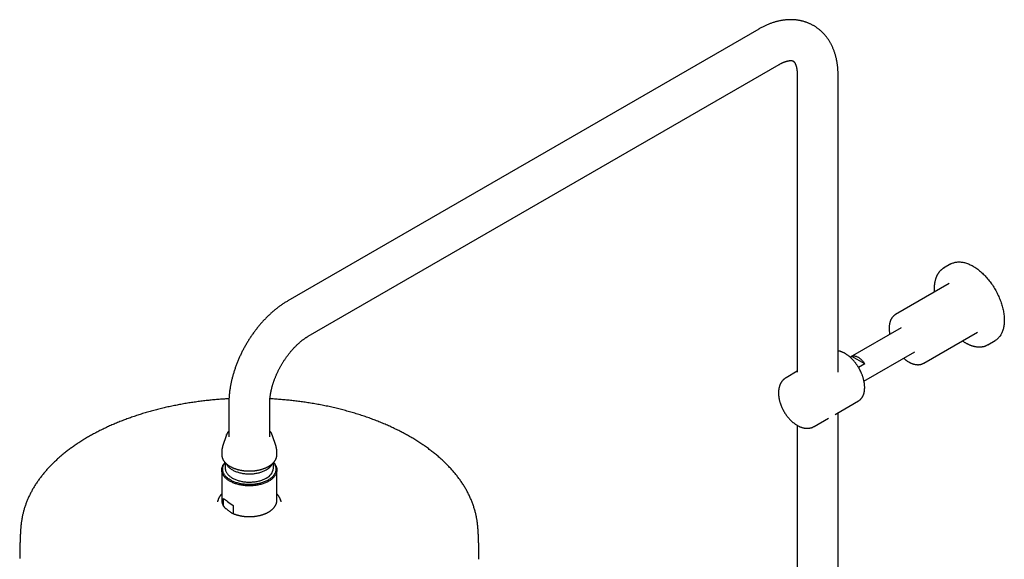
# Model space of a CAD drawing. Header units: millimetres. Extents: x 8 to 1603, y 12 to 2556.
# Tile 9 of 20: x 1076 to 1505, y 990 to 1225. Entities that reach past the tile are written whole.
import ezdxf

# ---------------------------------------------------------------- set-up
doc = ezdxf.new("R2010")
doc.units = ezdxf.units.MM

msp = doc.modelspace()

# ---------------------------------------------------------------- linework, layer by layer
at = {"color": 7, "linetype": 'Continuous', "lineweight": 30}
for p, q in [((1397.9, 1221.29), (1192.84, 1102.91)), ((1201.74, 1087.49), (1406.8, 1205.87)), ((1414.66, 1201.33), (1414.66, 1071.83)), ((1432.46, 1071.83), (1432.46, 1201.33)), ((1481.61, 1118.98), (1478.42, 1117.14)), ((1480.86, 1110.47), (1457.53, 1097)), ((1459.95, 1091.18), (1437.74, 1078.36)), ((1469.78, 1075.78), (1493.11, 1089.25)), ((1497.67, 1083.8), (1500.86, 1085.64)), ((1443.74, 1067.96), (1465.95, 1080.78)), ((1437.75, 1078.35), (1438.43, 1078.74)), ((1444.04, 1075.5), (1438.43, 1078.74)), ((1414.66, 1072.25), (1409.78, 1069.44)), ((1444.04, 1075.5), (1441.35, 1073.95)), ((1431.13, 1053.47), (1441.35, 1059.37)), ((1441.35, 1059.37), (1441.35, 1059.37)), ((1167.17, 1058.46), (1167.17, 1043.76)), ((1184.97, 1043.76), (1184.97, 1058.46)), ((1422.03, 1048.22), (1428.24, 1051.8)), ((1432.46, 762.51), (1432.46, 1054.24)), ((1414.66, 1048.7), (1414.66, 762.49)), ((1166.18, 1044.62), (1164.46, 1039.48)), ((1166.18, 1044.62), (1166.19, 1044.65)), ((1187.69, 1039.48), (1185.97, 1044.62)), ((1185.97, 1044.62), (1185.97, 1044.62)), ((1164.07, 1037.13), (1164.07, 1035.92)), ((1188.07, 1035.92), (1188.07, 1037.13)), ((1164.07, 1029.27), (1164.07, 1016.08)), ((1165.6, 1032.45), (1165.6, 1030.02)), ((1186.55, 1030.02), (1186.55, 1032.45)), ((1188.07, 1016.08), (1188.07, 1029.27)), ((1168.66, 1025.75), (1169.03, 1025.54)), ((1183.12, 1025.54), (1183.48, 1025.75)), ((1162.47, 1016.3), (1162.21, 1015.52)), ((1162.47, 1016.3), (1162.48, 1016.33)), ((1164.89, 1013.57), (1164.89, 1016.88)), ((1189.93, 1015.52), (1189.68, 1016.3)), ((1164.07, 1016.08), (1164.07, 1016.07)), ((1169.1, 1013.76), (1169.1, 1010.44)), ((1188.07, 1016.08), (1188.07, 1016.09))]:
    msp.add_line(p, q, dxfattribs=at)
at = {"color": 7, "linetype": 'Continuous', "lineweight": 30, "flags": 128}
for points in [[(1481.61, 1118.98), (1481.9, 1119.14), (1482.2, 1119.29), (1482.52, 1119.41), (1482.84, 1119.53), (1483.16, 1119.63), (1483.5, 1119.71), (1483.84, 1119.78), (1484.19, 1119.83), (1484.54, 1119.86), (1484.91, 1119.88), (1485.27, 1119.88), (1485.64, 1119.87), (1486.02, 1119.84), (1486.4, 1119.79), (1486.79, 1119.73), (1487.18, 1119.65), (1487.58, 1119.56), (1487.97, 1119.45), (1488.37, 1119.33), (1488.78, 1119.19), (1489.18, 1119.03), (1489.59, 1118.86), (1490, 1118.67), (1490.41, 1118.47), (1490.82, 1118.26), (1491.23, 1118.03)], [(1478.2, 1117.01), (1478.42, 1117.14), (1478.65, 1117.27)], [(1491.23, 1118.03), (1491.64, 1117.78), (1492.05, 1117.52), (1492.46, 1117.25), (1492.87, 1116.97), (1493.28, 1116.67), (1493.68, 1116.35), (1494.09, 1116.03), (1494.49, 1115.69), (1494.89, 1115.34), (1495.28, 1114.98), (1495.67, 1114.6), (1496.06, 1114.22), (1496.44, 1113.82), (1496.82, 1113.42), (1497.19, 1113), (1497.56, 1112.58), (1497.92, 1112.14), (1498.27, 1111.7), (1498.62, 1111.24), (1498.96, 1110.78), (1499.3, 1110.31), (1499.63, 1109.84), (1499.95, 1109.35), (1500.26, 1108.86), (1500.56, 1108.37), (1500.86, 1107.87), (1501.14, 1107.36), (1501.42, 1106.85), (1501.69, 1106.34), (1501.95, 1105.82), (1502.19, 1105.3), (1502.43, 1104.77), (1502.66, 1104.24), (1502.88, 1103.72), (1503.09, 1103.19), (1503.28, 1102.66), (1503.47, 1102.13), (1503.64, 1101.59), (1503.81, 1101.06), (1503.96, 1100.54), (1504.1, 1100.01), (1504.23, 1099.48), (1504.34, 1098.96), (1504.45, 1098.44), (1504.54, 1097.93), (1504.62, 1097.41), (1504.69, 1096.91), (1504.74, 1096.4), (1504.79, 1095.91), (1504.82, 1095.41), (1504.84, 1094.93), (1504.84, 1094.45), (1504.84, 1093.98), (1504.82, 1093.52), (1504.79, 1093.06), (1504.74, 1092.61), (1504.69, 1092.18), (1504.62, 1091.75), (1504.54, 1091.33), (1504.45, 1090.92), (1504.34, 1090.52), (1504.23, 1090.13), (1504.1, 1089.75), (1503.96, 1089.39), (1503.81, 1089.03), (1503.64, 1088.69), (1503.47, 1088.36), (1503.28, 1088.05), (1503.09, 1087.74), (1502.88, 1087.45), (1502.66, 1087.18), (1502.43, 1086.91), (1502.19, 1086.66), (1501.95, 1086.43), (1501.69, 1086.21), (1501.42, 1086), (1501.14, 1085.81), (1500.86, 1085.64), (1500.86, 1085.64)], [(1497.91, 1083.94), (1497.67, 1083.8), (1497.45, 1083.68)], [(1438.43, 1078.74), (1438.61, 1078.81), (1438.8, 1078.87), (1439, 1078.9), (1439.2, 1078.92), (1439.41, 1078.93), (1439.63, 1078.91), (1439.85, 1078.88), (1440.07, 1078.83), (1440.3, 1078.77), (1440.53, 1078.69), (1440.77, 1078.59), (1441, 1078.48), (1441.24, 1078.35), (1441.47, 1078.2), (1441.71, 1078.05), (1441.94, 1077.87), (1442.17, 1077.69), (1442.4, 1077.49), (1442.63, 1077.28), (1442.85, 1077.05), (1443.06, 1076.82), (1443.27, 1076.57), (1443.48, 1076.32), (1443.67, 1076.05), (1443.86, 1075.78), (1444.04, 1075.5)], [(1164.07, 1035.92), (1164.08, 1035.79), (1164.08, 1035.73)], [(1188.07, 1035.71), (1188.07, 1035.79), (1188.07, 1035.92)], [(1183.44, 1023.81), (1183.07, 1023.65), (1182.7, 1023.5), (1182.31, 1023.35), (1181.91, 1023.22), (1181.5, 1023.1), (1181.09, 1022.98), (1180.67, 1022.87), (1180.24, 1022.78), (1179.81, 1022.69), (1179.37, 1022.61), (1178.92, 1022.54), (1178.47, 1022.49), (1178.02, 1022.44), (1177.57, 1022.4), (1177.11, 1022.37), (1176.65, 1022.35), (1176.19, 1022.35), (1175.73, 1022.35), (1175.27, 1022.36), (1174.81, 1022.38), (1174.36, 1022.42), (1173.9, 1022.46), (1173.45, 1022.51), (1173.01, 1022.58), (1172.57, 1022.65), (1172.13, 1022.73), (1171.7, 1022.82), (1171.27, 1022.93), (1170.85, 1023.04), (1170.44, 1023.16), (1170.04, 1023.28), (1169.65, 1023.42), (1169.27, 1023.57), (1168.89, 1023.72), (1168.53, 1023.89), (1168.18, 1024.06), (1167.84, 1024.24), (1167.51, 1024.42), (1167.19, 1024.61), (1166.89, 1024.81), (1166.6, 1025.02), (1166.33, 1025.23), (1166.07, 1025.45), (1165.82, 1025.68), (1165.59, 1025.9), (1165.37, 1026.14), (1165.17, 1026.38), (1164.99, 1026.62), (1164.82, 1026.87), (1164.67, 1027.12), (1164.53, 1027.37), (1164.42, 1027.63), (1164.32, 1027.89), (1164.23, 1028.15), (1164.17, 1028.41), (1164.12, 1028.68), (1164.09, 1028.94), (1164.07, 1029.21), (1164.08, 1029.47), (1164.1, 1029.74), (1164.14, 1030), (1164.2, 1030.26), (1164.27, 1030.53), (1164.36, 1030.79), (1164.47, 1031.04), (1164.6, 1031.3), (1164.74, 1031.55), (1164.9, 1031.8), (1165.08, 1032.05), (1165.27, 1032.29), (1165.48, 1032.52), (1165.5, 1032.55)], [(1186.56, 1032.46), (1186.63, 1032.37), (1186.81, 1032.13), (1186.97, 1031.89), (1187.12, 1031.64), (1187.25, 1031.39), (1187.36, 1031.14), (1187.46, 1030.88), (1187.54, 1030.63), (1187.6, 1030.37), (1187.64, 1030.11), (1187.67, 1029.85), (1187.67, 1029.59), (1187.66, 1029.32), (1187.64, 1029.06), (1187.59, 1028.8), (1187.53, 1028.54), (1187.45, 1028.29), (1187.35, 1028.03), (1187.24, 1027.78), (1187.1, 1027.53), (1186.96, 1027.28), (1186.79, 1027.04), (1186.61, 1026.8), (1186.41, 1026.56), (1186.2, 1026.33), (1185.97, 1026.11), (1185.73, 1025.89), (1185.47, 1025.67), (1185.2, 1025.46), (1184.91, 1025.26), (1184.61, 1025.07), (1184.3, 1024.88), (1183.97, 1024.7), (1183.63, 1024.52), (1183.29, 1024.36), (1182.93, 1024.2), (1182.55, 1024.05), (1182.17, 1023.91), (1181.78, 1023.77), (1181.39, 1023.65), (1180.98, 1023.53), (1180.57, 1023.43), (1180.15, 1023.33), (1179.72, 1023.24), (1179.29, 1023.17), (1178.85, 1023.1), (1178.41, 1023.04), (1177.96, 1022.99), (1177.51, 1022.96), (1177.06, 1022.93), (1176.61, 1022.91), (1176.16, 1022.9), (1175.71, 1022.91), (1175.26, 1022.92), (1174.8, 1022.94), (1174.36, 1022.98), (1173.91, 1023.02), (1173.47, 1023.08), (1173.03, 1023.14), (1172.59, 1023.21), (1172.16, 1023.3), (1171.74, 1023.39), (1171.32, 1023.49), (1170.91, 1023.6), (1170.51, 1023.72), (1170.12, 1023.85), (1169.74, 1023.99), (1169.36, 1024.14), (1169, 1024.29), (1168.64, 1024.46), (1168.3, 1024.63), (1167.97, 1024.81), (1167.66, 1024.99), (1167.35, 1025.19), (1167.06, 1025.39), (1166.78, 1025.59), (1166.52, 1025.81), (1166.27, 1026.02), (1166.03, 1026.25), (1165.81, 1026.48), (1165.61, 1026.71), (1165.42, 1026.95), (1165.25, 1027.19), (1165.1, 1027.43), (1164.96, 1027.68), (1164.84, 1027.93), (1164.73, 1028.19), (1164.65, 1028.45), (1164.58, 1028.7), (1164.53, 1028.96), (1164.49, 1029.22), (1164.48, 1029.49), (1164.48, 1029.75), (1164.49, 1030.01), (1164.53, 1030.27), (1164.59, 1030.53), (1164.66, 1030.79), (1164.75, 1031.04), (1164.85, 1031.3), (1164.97, 1031.55), (1165.11, 1031.8), (1165.27, 1032.04), (1165.44, 1032.28), (1165.58, 1032.46)], [(1165.6, 1030.02), (1165.6, 1029.93), (1165.61, 1029.68), (1165.65, 1029.44), (1165.7, 1029.19), (1165.76, 1028.94), (1165.85, 1028.7), (1165.95, 1028.46), (1166.07, 1028.22), (1166.21, 1027.98), (1166.36, 1027.75), (1166.53, 1027.52), (1166.72, 1027.3), (1166.92, 1027.08), (1167.14, 1026.87), (1167.37, 1026.66), (1167.62, 1026.45), (1167.88, 1026.26), (1168.15, 1026.07), (1168.44, 1025.88), (1168.74, 1025.7), (1169.05, 1025.53), (1169.38, 1025.37), (1169.72, 1025.22), (1170.06, 1025.07), (1170.42, 1024.93), (1170.79, 1024.8), (1171.16, 1024.68), (1171.55, 1024.57), (1171.94, 1024.47), (1172.34, 1024.37), (1172.74, 1024.29), (1173.15, 1024.22), (1173.57, 1024.15), (1173.99, 1024.1), (1174.41, 1024.05), (1174.84, 1024.02), (1175.27, 1023.99), (1175.7, 1023.98), (1176.13, 1023.98), (1176.56, 1023.98), (1176.99, 1024), (1177.41, 1024.03), (1177.84, 1024.06), (1178.26, 1024.11), (1178.68, 1024.17), (1179.1, 1024.23), (1179.5, 1024.31), (1179.91, 1024.4), (1180.31, 1024.49), (1180.7, 1024.6), (1181.08, 1024.71), (1181.45, 1024.83), (1181.82, 1024.97), (1182.17, 1025.11), (1182.52, 1025.25), (1182.85, 1025.41), (1183.17, 1025.58), (1183.48, 1025.75)], [(1165.92, 1032.12), (1165.95, 1032.05), (1166.07, 1031.81), (1166.21, 1031.57), (1166.36, 1031.34), (1166.53, 1031.11), (1166.72, 1030.89), (1166.92, 1030.67), (1167.14, 1030.46), (1167.37, 1030.25), (1167.62, 1030.04), (1167.88, 1029.85), (1168.15, 1029.65), (1168.44, 1029.47), (1168.74, 1029.29), (1169.05, 1029.12), (1169.38, 1028.96), (1169.72, 1028.8), (1170.06, 1028.66), (1170.42, 1028.52), (1170.79, 1028.39), (1171.16, 1028.27), (1171.55, 1028.16), (1171.94, 1028.06), (1172.34, 1027.96), (1172.74, 1027.88), (1173.15, 1027.8), (1173.57, 1027.74), (1173.99, 1027.69), (1174.41, 1027.64), (1174.84, 1027.61), (1175.27, 1027.58), (1175.7, 1027.57), (1176.13, 1027.56), (1176.56, 1027.57), (1176.99, 1027.59), (1177.41, 1027.61), (1177.84, 1027.65), (1178.26, 1027.7), (1178.68, 1027.75), (1179.1, 1027.82), (1179.5, 1027.9), (1179.91, 1027.98), (1180.31, 1028.08), (1180.7, 1028.18), (1181.08, 1028.3), (1181.45, 1028.42), (1181.82, 1028.55), (1182.17, 1028.69), (1182.52, 1028.84), (1182.85, 1029), (1183.17, 1029.16), (1183.48, 1029.34)], [(1186.65, 1032.55), (1186.77, 1032.41), (1186.97, 1032.17), (1187.16, 1031.93), (1187.33, 1031.68), (1187.48, 1031.43), (1187.61, 1031.18), (1187.73, 1030.92), (1187.83, 1030.66), (1187.91, 1030.4), (1187.98, 1030.14), (1188.03, 1029.87), (1188.06, 1029.61), (1188.07, 1029.34), (1188.07, 1029.08), (1188.05, 1028.81), (1188.01, 1028.55), (1187.95, 1028.28), (1187.88, 1028.02), (1187.78, 1027.76), (1187.68, 1027.5), (1187.55, 1027.25), (1187.41, 1027), (1187.25, 1026.75), (1187.07, 1026.5), (1186.88, 1026.26), (1186.67, 1026.02), (1186.45, 1025.79), (1186.21, 1025.57), (1185.96, 1025.34), (1185.69, 1025.13), (1185.41, 1024.92), (1185.11, 1024.72), (1184.8, 1024.52), (1184.48, 1024.33), (1184.15, 1024.15), (1183.8, 1023.97), (1183.44, 1023.81)], [(1276.07, 990.36), (1276.07, 990.61), (1276.07, 990.68)]]:
    msp.add_lwpolyline(points, dxfattribs=at)
at = {"color": 7, "linetype": 'Continuous', "lineweight": 30}
for centre, radius, start, end in [((1180.58, 1034.94), 6.31, 297.3534, 333.3248), ((1181.34, 1030.52), 5.23, 294.1232, 354.5566), ((1184.8, 1014.68), 5.13, 16.0296, 20.9827)]:
    msp.add_arc(centre, radius, start, end, dxfattribs=at)
msp.add_ellipse((1176.07, 1010), major_axis=(11.99, -7.76), ratio=0.053572, start_param=3.547703, end_param=4.127077, dxfattribs=at)
for points, knots in [([(1432.46, 1201.33), (1432.46, 1201.46), (1432.46, 1201.82), (1432.45, 1202.42), (1432.42, 1203.12), (1432.38, 1203.81), (1432.32, 1204.5), (1432.25, 1205.18), (1432.17, 1205.85), (1432.07, 1206.52), (1431.96, 1207.18), (1431.84, 1207.84), (1431.7, 1208.48), (1431.55, 1209.12), (1431.39, 1209.74), (1431.21, 1210.36), (1431.02, 1210.97), (1430.81, 1211.57), (1430.59, 1212.16), (1430.36, 1212.73), (1430.12, 1213.3), (1429.87, 1213.85), (1429.6, 1214.4), (1429.32, 1214.93), (1429.03, 1215.45), (1428.73, 1215.96), (1428.41, 1216.45), (1428.09, 1216.93), (1427.75, 1217.41), (1427.41, 1217.86), (1427.05, 1218.31), (1426.68, 1218.74), (1426.31, 1219.16), (1425.92, 1219.57), (1425.52, 1219.96), (1425.12, 1220.34), (1424.7, 1220.71), (1424.28, 1221.07), (1423.85, 1221.41), (1423.41, 1221.73), (1422.96, 1222.05), (1422.5, 1222.35), (1422.03, 1222.64), (1421.56, 1222.91), (1421.08, 1223.17), (1420.59, 1223.41), (1420.1, 1223.64), (1419.6, 1223.86), (1419.09, 1224.06), (1418.58, 1224.25), (1418.05, 1224.43), (1417.53, 1224.59), (1416.99, 1224.73), (1416.46, 1224.86), (1415.91, 1224.98), (1415.36, 1225.08), (1414.81, 1225.17), (1414.25, 1225.24), (1413.68, 1225.29), (1413.11, 1225.34), (1412.54, 1225.36), (1411.96, 1225.37), (1411.38, 1225.37), (1410.79, 1225.35), (1410.2, 1225.31), (1409.6, 1225.26), (1409, 1225.2), (1408.4, 1225.11), (1407.8, 1225.02), (1407.19, 1224.9), (1406.58, 1224.77), (1405.97, 1224.63), (1405.35, 1224.46), (1404.74, 1224.29), (1404.12, 1224.09), (1403.5, 1223.88), (1402.88, 1223.66), (1402.26, 1223.42), (1401.64, 1223.17), (1401.02, 1222.89), (1400.41, 1222.61), (1399.79, 1222.31), (1399.18, 1221.99), (1398.57, 1221.67), (1398.15, 1221.43), (1397.93, 1221.3), (1397.9, 1221.29)], [0, 0, 0, 0, 0.007227, 0.02036, 0.033494, 0.046618, 0.059725, 0.072812, 0.085875, 0.098906, 0.111902, 0.124857, 0.137766, 0.150623, 0.163423, 0.176163, 0.188838, 0.201443, 0.213977, 0.226435, 0.238818, 0.251122, 0.263347, 0.275494, 0.287562, 0.299553, 0.311469, 0.32331, 0.335081, 0.346783, 0.35842, 0.369996, 0.381513, 0.392976, 0.40439, 0.415757, 0.427084, 0.438373, 0.44963, 0.460859, 0.472065, 0.483252, 0.494426, 0.505591, 0.516751, 0.52791, 0.539073, 0.550244, 0.561427, 0.572629, 0.583853, 0.595104, 0.606386, 0.617705, 0.629063, 0.640467, 0.651919, 0.663424, 0.674986, 0.686608, 0.698294, 0.710046, 0.721867, 0.73376, 0.745727, 0.757768, 0.769885, 0.782078, 0.794347, 0.806691, 0.819109, 0.831598, 0.844157, 0.856782, 0.869469, 0.882215, 0.895015, 0.907865, 0.920759, 0.933693, 0.946662, 0.95966, 0.972683, 0.985726, 0.998143, 1, 1, 1, 1]), ([(1406.8, 1205.87), (1406.86, 1205.91), (1407.02, 1206), (1407.3, 1206.15), (1407.62, 1206.32), (1407.93, 1206.48), (1408.24, 1206.62), (1408.54, 1206.75), (1408.83, 1206.88), (1409.11, 1206.99), (1409.39, 1207.09), (1409.65, 1207.17), (1409.91, 1207.25), (1410.16, 1207.32), (1410.39, 1207.38), (1410.62, 1207.43), (1410.83, 1207.47), (1411.04, 1207.51), (1411.23, 1207.53), (1411.42, 1207.55), (1411.59, 1207.56), (1411.75, 1207.57), (1411.9, 1207.57), (1412.04, 1207.57), (1412.17, 1207.56), (1412.29, 1207.54), (1412.4, 1207.53), (1412.5, 1207.51), (1412.59, 1207.48), (1412.67, 1207.46), (1412.75, 1207.43), (1412.82, 1207.4), (1412.9, 1207.36), (1412.98, 1207.31), (1413.05, 1207.25), (1413.12, 1207.19), (1413.18, 1207.13), (1413.25, 1207.06), (1413.31, 1206.98), (1413.39, 1206.89), (1413.46, 1206.78), (1413.54, 1206.66), (1413.62, 1206.53), (1413.7, 1206.39), (1413.78, 1206.23), (1413.85, 1206.07), (1413.93, 1205.89), (1414.01, 1205.69), (1414.08, 1205.49), (1414.15, 1205.27), (1414.22, 1205.03), (1414.28, 1204.79), (1414.35, 1204.53), (1414.4, 1204.26), (1414.45, 1203.97), (1414.5, 1203.68), (1414.54, 1203.37), (1414.58, 1203.04), (1414.61, 1202.71), (1414.63, 1202.36), (1414.65, 1202), (1414.66, 1201.66), (1414.66, 1201.43), (1414.66, 1201.33)], [0, 0, 0, 0, 0.007678, 0.022214, 0.036717, 0.051189, 0.065632, 0.080051, 0.094452, 0.108841, 0.123224, 0.13761, 0.152005, 0.166421, 0.180872, 0.19537, 0.209935, 0.224585, 0.239344, 0.254239, 0.269303, 0.284574, 0.300098, 0.31593, 0.332141, 0.348817, 0.366071, 0.384056, 0.402983, 0.423166, 0.445102, 0.469673, 0.498707, 0.536642, 0.56124, 0.583148, 0.603082, 0.621623, 0.639136, 0.657649, 0.67526, 0.692165, 0.708526, 0.724459, 0.740051, 0.755368, 0.770465, 0.785386, 0.800165, 0.814832, 0.829413, 0.843928, 0.858395, 0.87283, 0.887245, 0.901652, 0.91606, 0.930473, 0.9449, 0.959347, 0.973819, 0.988319, 1, 1, 1, 1]), ([(1478.19, 1117), (1478.13, 1116.96), (1477.98, 1116.87), (1477.74, 1116.7), (1477.49, 1116.49), (1477.24, 1116.28), (1477, 1116.05), (1476.77, 1115.81), (1476.54, 1115.55), (1476.33, 1115.28), (1476.13, 1115), (1475.93, 1114.71), (1475.75, 1114.41), (1475.58, 1114.09), (1475.42, 1113.77), (1475.26, 1113.43), (1475.12, 1113.08), (1474.99, 1112.72), (1474.87, 1112.36), (1474.76, 1111.98), (1474.66, 1111.59), (1474.58, 1111.19), (1474.5, 1110.78), (1474.44, 1110.37), (1474.39, 1109.95), (1474.34, 1109.52), (1474.31, 1109.08), (1474.3, 1108.63), (1474.29, 1108.18), (1474.29, 1107.73), (1474.31, 1107.26), (1474.33, 1106.92), (1474.34, 1106.74), (1474.34, 1106.71)], [0, 0, 0, 0, 0.02125, 0.054198, 0.08716, 0.120148, 0.153173, 0.186243, 0.219366, 0.252548, 0.285792, 0.319101, 0.352475, 0.385912, 0.419411, 0.452966, 0.486574, 0.520229, 0.553927, 0.587661, 0.621426, 0.655218, 0.689031, 0.72286, 0.756703, 0.790555, 0.824413, 0.858275, 0.892139, 0.926001, 0.959861, 0.993717, 1, 1, 1, 1]), ([(1192.84, 1102.91), (1192.73, 1102.84), (1192.41, 1102.66), (1191.9, 1102.35), (1191.29, 1101.97), (1190.69, 1101.58), (1190.1, 1101.17), (1189.51, 1100.76), (1188.92, 1100.33), (1188.34, 1099.88), (1187.76, 1099.43), (1187.19, 1098.97), (1186.62, 1098.49), (1186.06, 1098), (1185.5, 1097.51), (1184.95, 1097), (1184.4, 1096.48), (1183.86, 1095.95), (1183.33, 1095.42), (1182.8, 1094.87), (1182.28, 1094.32), (1181.76, 1093.75), (1181.25, 1093.18), (1180.75, 1092.6), (1180.26, 1092.01), (1179.77, 1091.41), (1179.29, 1090.8), (1178.82, 1090.19), (1178.35, 1089.57), (1177.89, 1088.94), (1177.44, 1088.31), (1177, 1087.67), (1176.56, 1087.02), (1176.13, 1086.36), (1175.71, 1085.7), (1175.3, 1085.04), (1174.9, 1084.37), (1174.51, 1083.69), (1174.12, 1083.01), (1173.75, 1082.33), (1173.38, 1081.64), (1173.02, 1080.94), (1172.67, 1080.25), (1172.33, 1079.54), (1172, 1078.84), (1171.68, 1078.13), (1171.37, 1077.42), (1171.07, 1076.7), (1170.78, 1075.98), (1170.5, 1075.26), (1170.23, 1074.54), (1169.97, 1073.82), (1169.72, 1073.09), (1169.48, 1072.36), (1169.26, 1071.63), (1169.04, 1070.9), (1168.83, 1070.17), (1168.64, 1069.44), (1168.46, 1068.71), (1168.29, 1067.98), (1168.13, 1067.25), (1167.98, 1066.51), (1167.84, 1065.78), (1167.72, 1065.05), (1167.61, 1064.32), (1167.51, 1063.6), (1167.42, 1062.87), (1167.35, 1062.15), (1167.29, 1061.42), (1167.24, 1060.71), (1167.2, 1059.99), (1167.18, 1059.29), (1167.17, 1058.78), (1167.17, 1058.51), (1167.17, 1058.46)], [0, 0, 0, 0, 0.007884, 0.022177, 0.036467, 0.050759, 0.065049, 0.079335, 0.093614, 0.107884, 0.122145, 0.136393, 0.150629, 0.164851, 0.17906, 0.193253, 0.207432, 0.221597, 0.235747, 0.249882, 0.264003, 0.278111, 0.292206, 0.306288, 0.320358, 0.334417, 0.348466, 0.362505, 0.376536, 0.390558, 0.404573, 0.418582, 0.432585, 0.446584, 0.46058, 0.474573, 0.488564, 0.502554, 0.516545, 0.530536, 0.544529, 0.558525, 0.572525, 0.586529, 0.600538, 0.614554, 0.628577, 0.642608, 0.656649, 0.670699, 0.68476, 0.698833, 0.712919, 0.727017, 0.74113, 0.755257, 0.769399, 0.783557, 0.797731, 0.811922, 0.82613, 0.840354, 0.854596, 0.868854, 0.883128, 0.897418, 0.911723, 0.926042, 0.940373, 0.954714, 0.969065, 0.983421, 0.996985, 1, 1, 1, 1]), ([(1457.53, 1097), (1457.5, 1096.98), (1457.39, 1096.92), (1457.21, 1096.8), (1456.99, 1096.64), (1456.78, 1096.46), (1456.57, 1096.28), (1456.38, 1096.08), (1456.19, 1095.86), (1456.02, 1095.64), (1455.85, 1095.4), (1455.7, 1095.15), (1455.55, 1094.89), (1455.42, 1094.62), (1455.29, 1094.33), (1455.18, 1094.04), (1455.08, 1093.73), (1454.99, 1093.42), (1454.91, 1093.1), (1454.85, 1092.76), (1454.79, 1092.42), (1454.75, 1092.07), (1454.72, 1091.72), (1454.7, 1091.35), (1454.7, 1090.99), (1454.7, 1090.61), (1454.72, 1090.23), (1454.75, 1089.85), (1454.79, 1089.46), (1454.84, 1089.07), (1454.91, 1088.68), (1454.95, 1088.43), (1454.98, 1088.31)], [0, 0, 0, 0, 0.0126377, 0.0451344, 0.0776331, 0.1101721, 0.14279, 0.1755223, 0.2084004, 0.2414504, 0.2746924, 0.30814, 0.3417996, 0.3756706, 0.4097464, 0.4440144, 0.4784576, 0.5130559, 0.5477873, 0.5826292, 0.6175595, 0.6525576, 0.6876045, 0.7226839, 0.7577818, 0.7928856, 0.8279841, 0.8630707, 0.8981403, 0.9331895, 0.9682157, 1, 1, 1, 1]), ([(1184.97, 1058.46), (1184.97, 1058.53), (1184.97, 1058.72), (1184.98, 1059.06), (1185, 1059.46), (1185.02, 1059.87), (1185.05, 1060.3), (1185.09, 1060.73), (1185.14, 1061.17), (1185.2, 1061.62), (1185.27, 1062.08), (1185.35, 1062.55), (1185.43, 1063.02), (1185.53, 1063.5), (1185.63, 1063.99), (1185.75, 1064.48), (1185.87, 1064.98), (1186, 1065.48), (1186.15, 1065.98), (1186.3, 1066.49), (1186.46, 1067.01), (1186.63, 1067.53), (1186.81, 1068.04), (1187, 1068.57), (1187.2, 1069.09), (1187.4, 1069.61), (1187.62, 1070.14), (1187.84, 1070.66), (1188.08, 1071.19), (1188.32, 1071.71), (1188.57, 1072.23), (1188.83, 1072.75), (1189.09, 1073.27), (1189.36, 1073.79), (1189.64, 1074.3), (1189.93, 1074.81), (1190.23, 1075.32), (1190.53, 1075.82), (1190.84, 1076.32), (1191.15, 1076.81), (1191.47, 1077.29), (1191.8, 1077.77), (1192.13, 1078.25), (1192.46, 1078.72), (1192.8, 1079.18), (1193.15, 1079.63), (1193.5, 1080.07), (1193.85, 1080.51), (1194.21, 1080.94), (1194.57, 1081.36), (1194.93, 1081.77), (1195.29, 1082.17), (1195.66, 1082.56), (1196.03, 1082.94), (1196.4, 1083.31), (1196.76, 1083.67), (1197.13, 1084.02), (1197.5, 1084.36), (1197.87, 1084.69), (1198.24, 1085.01), (1198.61, 1085.31), (1198.97, 1085.6), (1199.34, 1085.89), (1199.7, 1086.15), (1200.05, 1086.41), (1200.41, 1086.66), (1200.75, 1086.89), (1201.1, 1087.11), (1201.43, 1087.31), (1201.64, 1087.44), (1201.74, 1087.49)], [0, 0, 0, 0, 0.007531, 0.021829, 0.036157, 0.050524, 0.064931, 0.079377, 0.093865, 0.108393, 0.122961, 0.137569, 0.152216, 0.166902, 0.181625, 0.196384, 0.211178, 0.226006, 0.240866, 0.255757, 0.270677, 0.285625, 0.300599, 0.315597, 0.330618, 0.34566, 0.360721, 0.375799, 0.390894, 0.406002, 0.421123, 0.436253, 0.451393, 0.46654, 0.481691, 0.496846, 0.512003, 0.527158, 0.542312, 0.557461, 0.572604, 0.587738, 0.602863, 0.617977, 0.633077, 0.648162, 0.66323, 0.67828, 0.69331, 0.708317, 0.723301, 0.738259, 0.75319, 0.768093, 0.782966, 0.797806, 0.812614, 0.827387, 0.842124, 0.856825, 0.871487, 0.88611, 0.900694, 0.915237, 0.929739, 0.9442, 0.95862, 0.973, 0.98734, 1, 1, 1, 1]), ([(1486.59, 1085.49), (1486.68, 1085.43), (1486.89, 1085.29), (1487.23, 1085.07), (1487.55, 1084.87), (1487.74, 1084.76), (1487.8, 1084.73)], [0, 0, 0, 0, 0.202874, 0.529109, 0.8554, 1, 1, 1, 1]), ([(1441.34, 1059.37), (1441.39, 1059.39), (1441.5, 1059.46), (1441.69, 1059.58), (1441.9, 1059.74), (1442.11, 1059.91), (1442.3, 1060.1), (1442.49, 1060.3), (1442.66, 1060.51), (1442.83, 1060.73), (1442.98, 1060.96), (1443.13, 1061.21), (1443.27, 1061.47), (1443.39, 1061.74), (1443.51, 1062.02), (1443.61, 1062.31), (1443.7, 1062.61), (1443.79, 1062.92), (1443.86, 1063.24), (1443.92, 1063.57), (1443.96, 1063.91), (1444, 1064.25), (1444.02, 1064.6), (1444.04, 1064.96), (1444.04, 1065.32), (1444.03, 1065.7), (1444.01, 1066.07), (1443.97, 1066.45), (1443.93, 1066.84), (1443.87, 1067.23), (1443.81, 1067.62), (1443.73, 1068.01), (1443.64, 1068.41), (1443.54, 1068.81), (1443.43, 1069.21), (1443.31, 1069.61), (1443.18, 1070.02), (1443.04, 1070.42), (1442.89, 1070.82), (1442.72, 1071.22), (1442.55, 1071.62), (1442.37, 1072.01), (1442.19, 1072.41), (1441.99, 1072.8), (1441.78, 1073.19), (1441.57, 1073.57), (1441.35, 1073.95), (1441.12, 1074.32), (1440.88, 1074.69), (1440.63, 1075.05), (1440.38, 1075.41), (1440.12, 1075.76), (1439.86, 1076.1), (1439.59, 1076.43), (1439.31, 1076.76), (1439.03, 1077.07), (1438.75, 1077.38), (1438.45, 1077.68), (1438.16, 1077.97), (1437.86, 1078.25), (1437.56, 1078.51), (1437.25, 1078.77), (1436.94, 1079.02), (1436.63, 1079.25), (1436.32, 1079.48), (1436.01, 1079.69), (1435.69, 1079.88), (1435.37, 1080.07), (1435.06, 1080.24), (1434.74, 1080.4), (1434.42, 1080.54), (1434.11, 1080.68), (1433.79, 1080.79), (1433.48, 1080.9), (1433.17, 1080.98), (1432.86, 1081.06), (1432.62, 1081.11), (1432.49, 1081.12), (1432.46, 1081.13)], [0, 0, 0, 0, 0.007066, 0.019972, 0.03288, 0.045801, 0.058745, 0.071719, 0.084731, 0.097786, 0.110888, 0.124037, 0.137234, 0.150475, 0.163759, 0.17708, 0.190434, 0.203815, 0.217219, 0.230642, 0.244078, 0.257524, 0.270977, 0.284434, 0.297892, 0.311349, 0.324804, 0.338255, 0.351703, 0.365146, 0.378585, 0.392018, 0.405447, 0.418871, 0.432291, 0.445706, 0.459117, 0.472525, 0.485929, 0.49933, 0.512728, 0.526125, 0.539519, 0.552913, 0.566305, 0.579696, 0.593088, 0.60648, 0.619872, 0.633266, 0.64666, 0.660057, 0.673456, 0.686858, 0.700263, 0.713671, 0.727083, 0.7405, 0.753921, 0.767347, 0.780778, 0.794215, 0.807657, 0.821105, 0.834559, 0.848018, 0.861481, 0.87495, 0.888421, 0.901895, 0.915369, 0.928841, 0.942307, 0.955766, 0.969212, 0.982642, 0.996051, 1, 1, 1, 1]), ([(1487.8, 1084.73), (1487.87, 1084.69), (1488.07, 1084.57), (1488.4, 1084.39), (1488.8, 1084.19), (1489.19, 1084.01), (1489.58, 1083.83), (1489.98, 1083.67), (1490.37, 1083.53), (1490.76, 1083.39), (1491.14, 1083.28), (1491.53, 1083.17), (1491.91, 1083.08), (1492.29, 1083.01), (1492.66, 1082.95), (1493.04, 1082.9), (1493.4, 1082.87), (1493.77, 1082.86), (1494.13, 1082.85), (1494.48, 1082.87), (1494.83, 1082.9), (1495.17, 1082.94), (1495.51, 1083), (1495.84, 1083.07), (1496.16, 1083.15), (1496.48, 1083.25), (1496.79, 1083.37), (1497.09, 1083.5), (1497.3, 1083.6), (1497.42, 1083.66), (1497.44, 1083.67)], [0, 0, 0, 0, 0.019924, 0.057694, 0.095469, 0.133245, 0.171019, 0.208789, 0.246552, 0.284303, 0.322039, 0.359754, 0.397444, 0.435104, 0.472725, 0.510304, 0.547832, 0.585305, 0.622716, 0.66006, 0.697334, 0.734534, 0.77166, 0.808713, 0.845695, 0.882611, 0.91947, 0.956279, 0.993049, 1, 1, 1, 1]), ([(1460.98, 1077.92), (1461.04, 1077.87), (1461.2, 1077.72), (1461.46, 1077.51), (1461.77, 1077.26), (1462.09, 1077.03), (1462.41, 1076.8), (1462.73, 1076.59), (1463.05, 1076.4), (1463.37, 1076.21), (1463.69, 1076.04), (1464.02, 1075.88), (1464.34, 1075.74), (1464.67, 1075.61), (1464.99, 1075.5), (1465.32, 1075.4), (1465.64, 1075.31), (1465.96, 1075.24), (1466.27, 1075.19), (1466.58, 1075.15), (1466.89, 1075.13), (1467.2, 1075.12), (1467.5, 1075.12), (1467.79, 1075.15), (1468.08, 1075.18), (1468.36, 1075.24), (1468.64, 1075.3), (1468.9, 1075.38), (1469.16, 1075.48), (1469.42, 1075.59), (1469.62, 1075.69), (1469.74, 1075.76), (1469.78, 1075.78)], [0, 0, 0, 0, 0.0199411, 0.0549664, 0.0900209, 0.1251045, 0.1602163, 0.1953545, 0.2305161, 0.2656966, 0.3008901, 0.3360872, 0.371275, 0.4064401, 0.4415662, 0.4766347, 0.5116244, 0.5465124, 0.5812744, 0.6158865, 0.6503258, 0.6845722, 0.7186099, 0.7524286, 0.7860248, 0.819402, 0.8525713, 0.8855511, 0.9183663, 0.9510473, 0.9836291, 1, 1, 1, 1]), ([(1409.79, 1069.43), (1409.72, 1069.4), (1409.56, 1069.31), (1409.33, 1069.15), (1409.09, 1068.97), (1408.86, 1068.78), (1408.64, 1068.57), (1408.43, 1068.35), (1408.22, 1068.12), (1408.03, 1067.88), (1407.85, 1067.63), (1407.67, 1067.37), (1407.51, 1067.09), (1407.36, 1066.8), (1407.22, 1066.5), (1407.1, 1066.19), (1406.98, 1065.88), (1406.88, 1065.55), (1406.79, 1065.21), (1406.71, 1064.86), (1406.64, 1064.5), (1406.59, 1064.14), (1406.55, 1063.76), (1406.53, 1063.39), (1406.51, 1063), (1406.51, 1062.61), (1406.53, 1062.22), (1406.55, 1061.82), (1406.59, 1061.42), (1406.64, 1061.01), (1406.7, 1060.61), (1406.78, 1060.2), (1406.87, 1059.79), (1406.96, 1059.38), (1407.07, 1058.97), (1407.2, 1058.57), (1407.33, 1058.16), (1407.47, 1057.75), (1407.62, 1057.35), (1407.78, 1056.94), (1407.96, 1056.54), (1408.14, 1056.15), (1408.33, 1055.75), (1408.53, 1055.36), (1408.74, 1054.98), (1408.96, 1054.6), (1409.19, 1054.22), (1409.42, 1053.85), (1409.67, 1053.49), (1409.92, 1053.13), (1410.18, 1052.78), (1410.44, 1052.44), (1410.72, 1052.1), (1411, 1051.78), (1411.28, 1051.46), (1411.58, 1051.15), (1411.87, 1050.85), (1412.18, 1050.56), (1412.49, 1050.27), (1412.8, 1050), (1413.12, 1049.74), (1413.45, 1049.5), (1413.78, 1049.26), (1414.11, 1049.03), (1414.45, 1048.82), (1414.79, 1048.62), (1415.13, 1048.44), (1415.48, 1048.27), (1415.82, 1048.11), (1416.17, 1047.97), (1416.52, 1047.85), (1416.87, 1047.74), (1417.22, 1047.64), (1417.57, 1047.57), (1417.91, 1047.51), (1418.25, 1047.46), (1418.59, 1047.44), (1418.92, 1047.42), (1419.25, 1047.43), (1419.58, 1047.45), (1419.89, 1047.49), (1420.21, 1047.54), (1420.51, 1047.6), (1420.81, 1047.69), (1421.1, 1047.78), (1421.39, 1047.89), (1421.66, 1048.02), (1421.88, 1048.13), (1422, 1048.2), (1422.03, 1048.22)], [0, 0, 0, 0, 0.008055, 0.018476, 0.0289, 0.03934, 0.04981, 0.060326, 0.0709, 0.081547, 0.092276, 0.103101, 0.11403, 0.12507, 0.136227, 0.147503, 0.158899, 0.170411, 0.182033, 0.193757, 0.205572, 0.217465, 0.229423, 0.241432, 0.25348, 0.265553, 0.277642, 0.289736, 0.301826, 0.313906, 0.325973, 0.338024, 0.350056, 0.36207, 0.374064, 0.38604, 0.397997, 0.409938, 0.421864, 0.433776, 0.445676, 0.457567, 0.46945, 0.481327, 0.493201, 0.505074, 0.516947, 0.528823, 0.540703, 0.55259, 0.564486, 0.576394, 0.588314, 0.60025, 0.612203, 0.624175, 0.636169, 0.648184, 0.660223, 0.672286, 0.684373, 0.696484, 0.708617, 0.72077, 0.732939, 0.745119, 0.757302, 0.769476, 0.781631, 0.793754, 0.80583, 0.817846, 0.829786, 0.841635, 0.853381, 0.865013, 0.876524, 0.887909, 0.899166, 0.910298, 0.92131, 0.932208, 0.943003, 0.953704, 0.964325, 0.974878, 0.985377, 0.995836, 1, 1, 1, 1]), ([(1167.22, 1060.27), (1166.91, 1060.25), (1166.24, 1060.22), (1165.19, 1060.15), (1164.07, 1060.08), (1162.94, 1059.99), (1161.8, 1059.9), (1160.66, 1059.8), (1159.52, 1059.69), (1158.37, 1059.58), (1157.22, 1059.45), (1156.07, 1059.32), (1154.92, 1059.18), (1153.76, 1059.03), (1152.61, 1058.87), (1151.46, 1058.7), (1150.31, 1058.53), (1149.16, 1058.34), (1148.01, 1058.15), (1146.86, 1057.95), (1145.72, 1057.74), (1144.58, 1057.52), (1143.44, 1057.3), (1142.3, 1057.06), (1141.17, 1056.82), (1140.04, 1056.57), (1138.92, 1056.31), (1137.8, 1056.05), (1136.69, 1055.77), (1135.58, 1055.49), (1134.48, 1055.2), (1133.38, 1054.9), (1132.29, 1054.6), (1131.2, 1054.28), (1130.12, 1053.96), (1129.04, 1053.63), (1127.98, 1053.29), (1126.92, 1052.94), (1125.86, 1052.59), (1124.81, 1052.23), (1123.77, 1051.86), (1122.74, 1051.48), (1121.72, 1051.1), (1120.7, 1050.71), (1119.69, 1050.31), (1118.69, 1049.9), (1117.7, 1049.49), (1116.71, 1049.07), (1115.74, 1048.64), (1114.77, 1048.21), (1113.82, 1047.77), (1112.87, 1047.32), (1111.93, 1046.86), (1111, 1046.4), (1110.08, 1045.93), (1109.17, 1045.46), (1108.27, 1044.97), (1107.38, 1044.49), (1106.5, 1043.99), (1105.63, 1043.49), (1104.77, 1042.98), (1103.93, 1042.47), (1103.09, 1041.95), (1102.26, 1041.42), (1101.45, 1040.89), (1100.64, 1040.35), (1099.85, 1039.81), (1099.07, 1039.26), (1098.3, 1038.7), (1097.55, 1038.14), (1096.8, 1037.57), (1096.07, 1037), (1095.35, 1036.42), (1094.64, 1035.84), (1093.94, 1035.25), (1093.25, 1034.66), (1092.58, 1034.06), (1091.92, 1033.46), (1091.28, 1032.85), (1090.64, 1032.24), (1090.02, 1031.62), (1089.42, 1031), (1088.82, 1030.37), (1088.24, 1029.74), (1087.67, 1029.11), (1087.12, 1028.47), (1086.58, 1027.83), (1086.05, 1027.18), (1085.53, 1026.53), (1085.03, 1025.87), (1084.55, 1025.22), (1084.07, 1024.55), (1083.61, 1023.89), (1083.17, 1023.22), (1082.74, 1022.54), (1082.32, 1021.87), (1081.92, 1021.19), (1081.53, 1020.5), (1081.15, 1019.82), (1080.79, 1019.13), (1080.45, 1018.43), (1080.12, 1017.74), (1079.8, 1017.04), (1079.5, 1016.34), (1079.21, 1015.64), (1078.93, 1014.93), (1078.68, 1014.22), (1078.43, 1013.52), (1078.2, 1012.81), (1077.99, 1012.1), (1077.79, 1011.4), (1077.61, 1010.7), (1077.44, 1010.01), (1077.29, 1009.34), (1077.16, 1008.69), (1077.04, 1008.06), (1076.94, 1007.46), (1076.85, 1006.9), (1076.78, 1006.38), (1076.72, 1005.89), (1076.66, 1005.43), (1076.62, 1005.01), (1076.58, 1004.61), (1076.55, 1004.24), (1076.52, 1003.89), (1076.49, 1003.55), (1076.47, 1003.24), (1076.46, 1003), (1076.45, 1002.87), (1076.45, 1002.84)], [0, 0, 0, 0, 0.006406, 0.014178, 0.022031, 0.029952, 0.037932, 0.045963, 0.054037, 0.06215, 0.070298, 0.078475, 0.08668, 0.094909, 0.10316, 0.111432, 0.119721, 0.128027, 0.136348, 0.144683, 0.15303, 0.16139, 0.169761, 0.178141, 0.186531, 0.19493, 0.203337, 0.211752, 0.220174, 0.228603, 0.237038, 0.245478, 0.253925, 0.262376, 0.270832, 0.279293, 0.287758, 0.296228, 0.304701, 0.313177, 0.321657, 0.330141, 0.338627, 0.347116, 0.355607, 0.364102, 0.372598, 0.381097, 0.389598, 0.3981, 0.406605, 0.415111, 0.423618, 0.432127, 0.440638, 0.449149, 0.457662, 0.466175, 0.47469, 0.483205, 0.491721, 0.500238, 0.508755, 0.517272, 0.52579, 0.534308, 0.542826, 0.551344, 0.559861, 0.568379, 0.576897, 0.585414, 0.59393, 0.602446, 0.610962, 0.619476, 0.62799, 0.636502, 0.645013, 0.653523, 0.662032, 0.670539, 0.679044, 0.687547, 0.696048, 0.704547, 0.713044, 0.721538, 0.730028, 0.738516, 0.747, 0.755481, 0.763957, 0.772428, 0.780895, 0.789356, 0.79781, 0.806258, 0.814697, 0.823127, 0.831547, 0.839954, 0.848345, 0.856719, 0.865071, 0.873395, 0.881684, 0.889929, 0.898115, 0.906223, 0.914227, 0.922089, 0.929763, 0.937188, 0.944295, 0.951014, 0.957288, 0.963082, 0.968386, 0.973215, 0.977601, 0.981582, 0.985201, 0.988502, 0.991523, 0.994303, 0.996875, 0.99927, 1, 1, 1, 1]), ([(1275.7, 1002.84), (1275.7, 1002.93), (1275.68, 1003.12), (1275.67, 1003.41), (1275.64, 1003.71), (1275.62, 1004.02), (1275.59, 1004.36), (1275.56, 1004.71), (1275.52, 1005.08), (1275.48, 1005.48), (1275.43, 1005.91), (1275.37, 1006.37), (1275.3, 1006.86), (1275.22, 1007.4), (1275.12, 1007.97), (1275.01, 1008.58), (1274.88, 1009.24), (1274.72, 1009.93), (1274.55, 1010.65), (1274.36, 1011.4), (1274.14, 1012.16), (1273.91, 1012.93), (1273.65, 1013.71), (1273.38, 1014.49), (1273.09, 1015.26), (1272.78, 1016.03), (1272.45, 1016.8), (1272.11, 1017.56), (1271.75, 1018.32), (1271.38, 1019.07), (1270.99, 1019.82), (1270.59, 1020.56), (1270.16, 1021.3), (1269.73, 1022.03), (1269.28, 1022.76), (1268.81, 1023.48), (1268.33, 1024.19), (1267.83, 1024.9), (1267.31, 1025.61), (1266.79, 1026.31), (1266.24, 1027), (1265.69, 1027.69), (1265.11, 1028.37), (1264.53, 1029.05), (1263.93, 1029.72), (1263.31, 1030.39), (1262.68, 1031.05), (1262.04, 1031.71), (1261.38, 1032.36), (1260.71, 1033.01), (1260.02, 1033.64), (1259.32, 1034.28), (1258.61, 1034.91), (1257.88, 1035.53), (1257.14, 1036.14), (1256.39, 1036.75), (1255.62, 1037.36), (1254.84, 1037.96), (1254.05, 1038.55), (1253.25, 1039.13), (1252.43, 1039.71), (1251.6, 1040.29), (1250.75, 1040.85), (1249.9, 1041.41), (1249.03, 1041.96), (1248.15, 1042.51), (1247.26, 1043.05), (1246.35, 1043.58), (1245.44, 1044.11), (1244.51, 1044.63), (1243.57, 1045.14), (1242.63, 1045.64), (1241.66, 1046.14), (1240.69, 1046.63), (1239.71, 1047.11), (1238.72, 1047.59), (1237.71, 1048.05), (1236.7, 1048.51), (1235.68, 1048.97), (1234.64, 1049.41), (1233.6, 1049.85), (1232.54, 1050.28), (1231.48, 1050.7), (1230.4, 1051.11), (1229.32, 1051.51), (1228.23, 1051.91), (1227.13, 1052.3), (1226.02, 1052.68), (1224.9, 1053.05), (1223.77, 1053.42), (1222.63, 1053.77), (1221.49, 1054.12), (1220.34, 1054.46), (1219.17, 1054.79), (1218, 1055.11), (1216.83, 1055.42), (1215.64, 1055.73), (1214.45, 1056.02), (1213.25, 1056.31), (1212.04, 1056.59), (1210.82, 1056.86), (1209.6, 1057.12), (1208.37, 1057.37), (1207.13, 1057.61), (1205.89, 1057.84), (1204.63, 1058.07), (1203.37, 1058.28), (1202.15, 1058.48), (1200.96, 1058.66), (1199.82, 1058.83), (1198.67, 1058.99), (1197.52, 1059.14), (1196.36, 1059.28), (1195.2, 1059.42), (1194.04, 1059.55), (1192.88, 1059.67), (1191.72, 1059.78), (1190.55, 1059.88), (1189.39, 1059.98), (1188.22, 1060.07), (1187.06, 1060.14), (1186, 1060.21), (1185.33, 1060.25), (1185.05, 1060.26)], [0, 0, 0, 0, 0.002166, 0.004503, 0.007002, 0.009688, 0.012591, 0.015742, 0.019177, 0.022932, 0.02705, 0.031575, 0.036551, 0.042022, 0.048022, 0.054574, 0.061675, 0.06929, 0.077356, 0.085785, 0.094487, 0.103377, 0.112391, 0.121479, 0.130611, 0.139764, 0.148925, 0.158086, 0.167242, 0.17639, 0.185528, 0.194655, 0.203772, 0.212877, 0.221972, 0.231057, 0.240132, 0.249198, 0.258255, 0.267304, 0.276345, 0.285379, 0.294406, 0.303427, 0.312443, 0.321452, 0.330456, 0.339456, 0.348451, 0.357442, 0.366428, 0.375412, 0.384391, 0.393368, 0.402341, 0.411312, 0.420281, 0.429247, 0.438211, 0.447173, 0.456133, 0.465092, 0.47405, 0.483006, 0.491961, 0.500916, 0.50987, 0.518823, 0.527776, 0.536729, 0.545682, 0.554635, 0.563588, 0.572542, 0.581497, 0.590452, 0.599409, 0.608366, 0.617325, 0.626286, 0.635248, 0.644213, 0.653179, 0.662148, 0.67112, 0.680095, 0.689073, 0.698054, 0.707039, 0.716029, 0.725022, 0.734021, 0.743025, 0.752034, 0.761049, 0.770071, 0.779101, 0.788138, 0.797183, 0.806237, 0.815302, 0.824377, 0.833464, 0.842564, 0.851678, 0.860808, 0.869956, 0.879123, 0.887361, 0.895598, 0.903833, 0.912067, 0.920298, 0.928526, 0.936751, 0.944972, 0.953188, 0.961398, 0.969602, 0.977796, 0.985977, 0.994143, 1, 1, 1, 1]), ([(1167.17, 1046.28), (1167.13, 1046.23), (1167.02, 1046.11), (1166.87, 1045.91), (1166.71, 1045.69), (1166.56, 1045.46), (1166.44, 1045.24), (1166.32, 1045), (1166.24, 1044.81), (1166.2, 1044.69), (1166.19, 1044.66)], [0, 0, 0, 0, 0.098797, 0.239005, 0.378864, 0.518309, 0.65728, 0.795732, 0.933634, 1, 1, 1, 1]), ([(1185.97, 1044.61), (1185.96, 1044.66), (1185.92, 1044.78), (1185.83, 1044.98), (1185.72, 1045.21), (1185.6, 1045.44), (1185.46, 1045.66), (1185.3, 1045.88), (1185.14, 1046.09), (1185.03, 1046.22), (1184.97, 1046.28)], [0, 0, 0, 0, 0.076751, 0.210174, 0.344093, 0.478534, 0.613495, 0.748954, 0.884871, 1, 1, 1, 1]), ([(1164.46, 1039.48), (1164.44, 1039.42), (1164.38, 1039.24), (1164.3, 1038.95), (1164.22, 1038.62), (1164.16, 1038.28), (1164.12, 1037.94), (1164.09, 1037.6), (1164.07, 1037.33), (1164.07, 1037.17), (1164.08, 1037.13)], [0, 0, 0, 0, 0.085458, 0.231005, 0.375635, 0.519471, 0.662631, 0.80523, 0.947384, 1, 1, 1, 1]), ([(1188.07, 1037.13), (1188.07, 1037.21), (1188.07, 1037.41), (1188.05, 1037.72), (1188.02, 1038.06), (1187.97, 1038.4), (1187.9, 1038.73), (1187.82, 1039.06), (1187.75, 1039.31), (1187.7, 1039.45), (1187.69, 1039.48)], [0, 0, 0, 0, 0.106296, 0.247858, 0.389295, 0.530723, 0.672259, 0.814023, 0.956138, 1, 1, 1, 1]), ([(1164.08, 1035.71), (1164.08, 1035.63), (1164.1, 1035.46), (1164.13, 1035.21), (1164.18, 1034.95), (1164.25, 1034.69), (1164.33, 1034.44), (1164.43, 1034.19), (1164.54, 1033.94), (1164.67, 1033.69), (1164.82, 1033.44), (1164.97, 1033.2), (1165.15, 1032.96), (1165.34, 1032.73), (1165.54, 1032.5), (1165.76, 1032.28), (1165.99, 1032.06), (1166.23, 1031.84), (1166.49, 1031.63), (1166.76, 1031.43), (1167.04, 1031.23), (1167.33, 1031.04), (1167.64, 1030.86), (1167.96, 1030.68), (1168.28, 1030.51), (1168.62, 1030.34), (1168.97, 1030.19), (1169.33, 1030.04), (1169.69, 1029.9), (1170.06, 1029.77), (1170.44, 1029.65), (1170.83, 1029.53), (1171.23, 1029.42), (1171.63, 1029.32), (1172.04, 1029.23), (1172.45, 1029.15), (1172.87, 1029.08), (1173.29, 1029.02), (1173.71, 1028.96), (1174.14, 1028.92), (1174.57, 1028.88), (1175, 1028.85), (1175.44, 1028.83), (1175.87, 1028.82), (1176.3, 1028.83), (1176.74, 1028.83), (1177.17, 1028.85), (1177.6, 1028.88), (1178.03, 1028.92), (1178.46, 1028.96), (1178.89, 1029.02), (1179.31, 1029.08), (1179.72, 1029.16), (1180.14, 1029.24), (1180.54, 1029.33), (1180.94, 1029.43), (1181.34, 1029.54), (1181.73, 1029.65), (1182.11, 1029.78), (1182.48, 1029.91), (1182.84, 1030.05), (1183.2, 1030.2), (1183.55, 1030.35), (1183.88, 1030.52), (1184.21, 1030.69), (1184.53, 1030.87), (1184.83, 1031.05), (1185.12, 1031.24), (1185.41, 1031.44), (1185.68, 1031.65), (1185.93, 1031.86), (1186.18, 1032.07), (1186.41, 1032.29), (1186.62, 1032.52), (1186.83, 1032.75), (1187.01, 1032.99), (1187.19, 1033.23), (1187.35, 1033.47), (1187.49, 1033.72), (1187.62, 1033.97), (1187.73, 1034.22), (1187.83, 1034.47), (1187.91, 1034.73), (1187.97, 1034.99), (1188.02, 1035.24), (1188.05, 1035.48), (1188.06, 1035.63), (1188.07, 1035.69)], [0, 0, 0, 0, 0.011027, 0.02252, 0.034024, 0.045548, 0.057098, 0.068677, 0.080291, 0.09194, 0.103625, 0.115344, 0.127096, 0.138878, 0.150686, 0.162516, 0.174365, 0.186228, 0.198104, 0.209987, 0.221877, 0.23377, 0.245665, 0.257559, 0.269453, 0.281344, 0.293233, 0.305118, 0.317, 0.328879, 0.340754, 0.352626, 0.364494, 0.376359, 0.388221, 0.40008, 0.411936, 0.423791, 0.435643, 0.447493, 0.459343, 0.471191, 0.483038, 0.494885, 0.506731, 0.518578, 0.530425, 0.542272, 0.554121, 0.565971, 0.577822, 0.589675, 0.601531, 0.613389, 0.625249, 0.637113, 0.64898, 0.660851, 0.672725, 0.684603, 0.696486, 0.708372, 0.720263, 0.732157, 0.744056, 0.755957, 0.767861, 0.779767, 0.791674, 0.80358, 0.815482, 0.827379, 0.839267, 0.851145, 0.863007, 0.874851, 0.886672, 0.898466, 0.91023, 0.92196, 0.933654, 0.945312, 0.956932, 0.968517, 0.980071, 0.991598, 1, 1, 1, 1]), ([(1164.07, 1018.83), (1164.02, 1018.77), (1163.88, 1018.63), (1163.68, 1018.4), (1163.47, 1018.15), (1163.28, 1017.89), (1163.11, 1017.63), (1162.95, 1017.37), (1162.8, 1017.1), (1162.67, 1016.83), (1162.57, 1016.57), (1162.51, 1016.4), (1162.48, 1016.33)], [0, 0, 0, 0, 0.077735, 0.183178, 0.288456, 0.393535, 0.498382, 0.602967, 0.707261, 0.811243, 0.914901, 1, 1, 1, 1]), ([(1189.59, 1016.54), (1189.57, 1016.58), (1189.52, 1016.71), (1189.42, 1016.93), (1189.29, 1017.2), (1189.14, 1017.46), (1188.98, 1017.73), (1188.8, 1017.98), (1188.6, 1018.24), (1188.39, 1018.49), (1188.22, 1018.69), (1188.1, 1018.8), (1188.07, 1018.83)], [0, 0, 0, 0, 0.050631, 0.162527, 0.274762, 0.387343, 0.500262, 0.613505, 0.727048, 0.840862, 0.954913, 1, 1, 1, 1]), ([(1162.21, 1015.52), (1162.21, 1015.5), (1162.2, 1015.47), (1162.18, 1015.44), (1162.17, 1015.42), (1162.17, 1015.42), (1162.17, 1015.42)], [0, 0, 0, 0, 0.23957, 0.532971, 0.810629, 1, 1, 1, 1]), ([(1164.08, 1016.07), (1164.08, 1016.03), (1164.07, 1015.9), (1164.09, 1015.69), (1164.12, 1015.43), (1164.17, 1015.17), (1164.23, 1014.9), (1164.31, 1014.64), (1164.41, 1014.38), (1164.53, 1014.11), (1164.66, 1013.85), (1164.81, 1013.59), (1164.93, 1013.4), (1165.01, 1013.29), (1165.03, 1013.27)], [0, 0, 0, 0, 0.038619, 0.128921, 0.219787, 0.311296, 0.40352, 0.496517, 0.590329, 0.684979, 0.780471, 0.876787, 0.973891, 1, 1, 1, 1]), ([(1164.89, 1013.57), (1164.89, 1013.55), (1164.9, 1013.51), (1164.93, 1013.43), (1164.98, 1013.33), (1165.07, 1013.21), (1165.2, 1013.05), (1165.37, 1012.88), (1165.57, 1012.7), (1165.71, 1012.58), (1165.77, 1012.53)], [0, 0, 0, 0, 0.035407, 0.07898, 0.154217, 0.263841, 0.373982, 0.582219, 0.791119, 1, 1, 1, 1]), ([(1165.77, 1012.53), (1165.98, 1012.36), (1166.38, 1012.03), (1166.99, 1011.57), (1167.61, 1011.12), (1168.01, 1010.85), (1168.22, 1010.71)], [0, 0, 0, 0, 0.249396, 0.49903, 0.749393, 1, 1, 1, 1]), ([(1176.07, 1008.94), (1176.22, 1008.94), (1176.43, 1008.94), (1176.75, 1008.95), (1177.01, 1008.96), (1177.32, 1008.98), (1177.65, 1009), (1178, 1009.03), (1178.35, 1009.07), (1178.71, 1009.11), (1179.07, 1009.16), (1179.44, 1009.22), (1179.81, 1009.29), (1180.18, 1009.37), (1180.54, 1009.45), (1180.91, 1009.54), (1181.27, 1009.64), (1181.62, 1009.74), (1181.97, 1009.85), (1182.32, 1009.97), (1182.66, 1010.1), (1182.99, 1010.23), (1183.32, 1010.37), (1183.64, 1010.52), (1183.95, 1010.68), (1184.26, 1010.84), (1184.55, 1011.01), (1184.83, 1011.18), (1185.11, 1011.36), (1185.38, 1011.55), (1185.63, 1011.74), (1185.87, 1011.94), (1186.11, 1012.14), (1186.33, 1012.35), (1186.54, 1012.56), (1186.74, 1012.78), (1186.92, 1013), (1187.09, 1013.23), (1187.25, 1013.46), (1187.4, 1013.69), (1187.53, 1013.93), (1187.65, 1014.18), (1187.75, 1014.42), (1187.84, 1014.67), (1187.92, 1014.92), (1187.98, 1015.17), (1188.03, 1015.43), (1188.06, 1015.69), (1188.07, 1015.91), (1188.07, 1016.04), (1188.07, 1016.09)], [0, 0, 0, 0, 0.0241702, 0.0338525, 0.0499393, 0.0666253, 0.0845135, 0.1031743, 0.122435, 0.1421577, 0.1622444, 0.1826228, 0.2032383, 0.2240491, 0.2450227, 0.2661335, 0.2873608, 0.3086881, 0.3301017, 0.3515904, 0.373145, 0.3947577, 0.4164218, 0.4381318, 0.459883, 0.4816711, 0.5034926, 0.5253442, 0.5472228, 0.5691254, 0.5910484, 0.6129892, 0.6349447, 0.6569121, 0.6788882, 0.7008702, 0.7228552, 0.7448406, 0.7668246, 0.788806, 0.810785, 0.8327637, 0.8547459, 0.8767381, 0.8987495, 0.9207922, 0.9428809, 0.9650332, 0.9872684, 1, 1, 1, 1]), ([(1189.97, 1015.42), (1189.97, 1015.42), (1189.97, 1015.42), (1189.97, 1015.43), (1189.96, 1015.45), (1189.95, 1015.49), (1189.94, 1015.51), (1189.93, 1015.52)], [0, 0, 0, 0, 0.088396, 0.344888, 0.610337, 0.886695, 1, 1, 1, 1]), ([(1168.22, 1010.71), (1168.32, 1010.65), (1168.47, 1010.55), (1168.68, 1010.44), (1168.81, 1010.38), (1168.92, 1010.35), (1168.99, 1010.34), (1169.04, 1010.35), (1169.07, 1010.37), (1169.1, 1010.4), (1169.1, 1010.43), (1169.1, 1010.44)], [0, 0, 0, 0, 0.315497, 0.474821, 0.634001, 0.746874, 0.80924, 0.872499, 0.921408, 0.970819, 1, 1, 1, 1]), ([(1168.71, 1010.43), (1168.81, 1010.38), (1169.03, 1010.29), (1169.36, 1010.15), (1169.7, 1010.02), (1170.06, 1009.89), (1170.41, 1009.77), (1170.78, 1009.66), (1171.15, 1009.56), (1171.52, 1009.47), (1171.9, 1009.38), (1172.29, 1009.3), (1172.68, 1009.23), (1173.07, 1009.16), (1173.46, 1009.11), (1173.85, 1009.06), (1174.24, 1009.02), (1174.62, 1008.99), (1174.98, 1008.97), (1175.29, 1008.96), (1175.57, 1008.95), (1175.82, 1008.94), (1175.99, 1008.94), (1176.07, 1008.94)], [0, 0, 0, 0, 0.049465, 0.10131, 0.15312, 0.204892, 0.256622, 0.308307, 0.359939, 0.411511, 0.463012, 0.514425, 0.565724, 0.61687, 0.667798, 0.71839, 0.76842, 0.817372, 0.863803, 0.903645, 0.934562, 0.970268, 1, 1, 1, 1]), ([(1076.45, 1002.84), (1076.44, 1002.7), (1076.39, 1001.96), (1076.32, 1000.6), (1076.24, 998.76), (1076.18, 996.92), (1076.13, 995.08), (1076.09, 993.24), (1076.08, 991.77), (1076.08, 990.92), (1076.08, 990.68)], [0, 0, 0, 0, 0.032969, 0.184342, 0.335714, 0.487082, 0.638442, 0.789794, 0.941134, 1, 1, 1, 1]), ([(1276.07, 990.68), (1276.07, 990.73), (1276.07, 991.4), (1276.06, 992.67), (1276.03, 994.51), (1275.99, 996.35), (1275.93, 998.19), (1275.85, 1000.03), (1275.78, 1001.58), (1275.72, 1002.51), (1275.7, 1002.84)], [0, 0, 0, 0, 0.012422, 0.163731, 0.315021, 0.466289, 0.617532, 0.768747, 0.919933, 1, 1, 1, 1])]:
    msp.add_open_spline(points, degree=3, knots=knots, dxfattribs=at)

doc.saveas('drawing.dxf')
